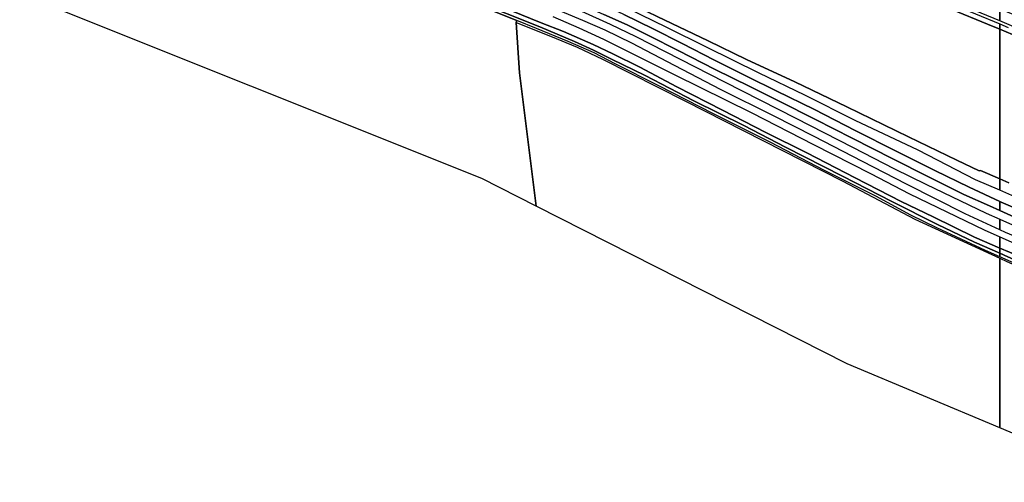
# Model space of a CAD drawing. Extents: x -26035517 to 31750492, y -9237385 to 8160032.
# Tile 204 of 256: x 18538425 to 18900342, y 3704434 to 3874370. Entities that reach past the tile are written whole.
import ezdxf

# ---------------------------------------------------------------- set-up
doc = ezdxf.new("R2010")
doc.units = 0
doc.layers.add('T-25', color=7, linetype='CONTINUOUS')

msp = doc.modelspace()

# ---------------------------------------------------------------- linework, layer by layer
at = {"layer": 'T-25', "color": 9}
for p, q in [((18898658, 3815920, 8604), (18898658, 3870890, 8852)), ((18898658, 3870890, 8852), (18905731, 3867957, 8573)), ((18902025, 3814478, 8620), (18898658, 3815920, 8604))]:
    msp.add_line(p, q, dxfattribs=at)
for points in [[(18538425, 3884030, 6447), (18696533, 3884030, 6319), (18721129, 3874103, 6322), (18720935, 3873321, 6267), (18722125, 3854853, 6300), (18728288, 3805872, 6300), (18708246, 3816031, 6610), (18538425, 3884030, 6447)], [(18898658, 3811719, 10053), (18889742, 3815594, 10060), (18868674, 3826407, 9970), (18845468, 3837384, 10003), (18826971, 3846700, 9943), (18810242, 3854726, 9970), (18790873, 3864246, 10067), (18776281, 3871470, 10037), (18761948, 3878448, 10040), (18753432, 3882454, 10160), (18749743, 3884030, 10133), (18755004, 3884030, 9109), (18762084, 3880720, 9140), (18772706, 3875558, 9143), (18791458, 3866647, 9140), (18805626, 3859732, 9203), (18823294, 3851527, 9180), (18842496, 3842340, 9127), (18865180, 3831302, 9207), (18882834, 3822783, 9210), (18891100, 3818810, 9203), (18891561, 3818960, 8570), (18898658, 3815920, 8604), (18898658, 3811719, 10053)], [(18898658, 3815920, 8604), (18891561, 3818960, 8570), (18891100, 3818810, 9203), (18882834, 3822783, 9210), (18865180, 3831302, 9207), (18842496, 3842340, 9127), (18823294, 3851527, 9180), (18805626, 3859732, 9203), (18791458, 3866647, 9140), (18772706, 3875558, 9143), (18762084, 3880720, 9140), (18755004, 3884030, 9109), (18867145, 3884030, 9080), (18867976, 3883685, 9080), (18894148, 3872761, 9030), (18898658, 3870890, 8852), (18898658, 3815920, 8604)], [(18898658, 3870890, 8852), (18894148, 3872761, 9030), (18867976, 3883685, 9080), (18867145, 3884030, 9080), (18871756, 3884030, 9887), (18871895, 3883973, 9887), (18898658, 3872876, 9928), (18898658, 3870890, 8852)], [(18898658, 3873910, 9921), (18891799, 3876818, 9910), (18874406, 3884030, 9914), (18884715, 3884030, 8238), (18898658, 3878336, 8260), (18898658, 3873910, 9921)], [(18898658, 3724396, 6608), (18842589, 3747932, 6850), (18728288, 3805872, 6300), (18722125, 3854853, 6300), (18720935, 3873321, 6267), (18733545, 3868314, 6353), (18743307, 3864228, 6300), (18752662, 3859934, 6397), (18783100, 3844467, 6323), (18811634, 3830006, 6420), (18840962, 3815038, 6487), (18867426, 3801146, 6583), (18898658, 3786718, 6710), (18898658, 3724396, 6608)], [(18898658, 3797166, 8420), (18898658, 3801144, 10152), (18918183, 3792396, 10133), (18940765, 3782617, 10057), (18958634, 3775166, 10053), (18964298, 3772716, 9980), (18965769, 3771250, 9773), (18966680, 3768856, 9163), (18964388, 3770271, 9070), (18962255, 3770497, 8570), (18946016, 3777153, 8440), (18926759, 3785265, 8447), (18911132, 3791972, 8427), (18900822, 3796175, 8417), (18898658, 3797166, 8420)], [(18898658, 3790477, 5805), (18898658, 3794636, 8242), (18921142, 3784710, 8250), (18945898, 3774740, 8280), (18960982, 3768490, 8257), (18964033, 3767479, 8680), (18965667, 3765936, 8573), (18964866, 3763008, 8260), (18963838, 3759860, 7597), (18956807, 3762413, 6743), (18931054, 3773086, 6683), (18910109, 3782197, 6607), (18898658, 3787255, 6621), (18898658, 3788557, 5785), (18901662, 3787219, 5787), (18923744, 3777628, 5757), (18940114, 3770925, 5833), (18961562, 3762080, 5763), (18961977, 3763890, 5790), (18948167, 3769546, 5790), (18934187, 3775252, 5797), (18916333, 3782940, 5847), (18902207, 3788918, 5803), (18898658, 3790477, 5805)], [(18898658, 3788557, 5785), (18898658, 3790477, 5805), (18902207, 3788918, 5803), (18916333, 3782940, 5847), (18934187, 3775252, 5797), (18948167, 3769546, 5790), (18961977, 3763890, 5790), (18961562, 3762080, 5763), (18940114, 3770925, 5833), (18923744, 3777628, 5757), (18901662, 3787219, 5787), (18898658, 3788557, 5785)], [(18898658, 3724396, 6608), (18898658, 3786718, 6710), (18901239, 3785526, 6720), (18931131, 3772406, 6710), (18955197, 3762302, 6900), (18961018, 3759647, 7240), (18960056, 3755721, 6930), (18958966, 3752794, 6930), (18956906, 3745893, 6517), (18951677, 3725069, 6597), (18946213, 3704434, 6403), (18898658, 3724396, 6608)]]:
    msp.add_polyline3d(points, close=True, dxfattribs=at)
for points in [[(18705045, 3881512, 5797), (18729567, 3871729, 5797), (18742370, 3866345, 5757), (18749353, 3863217, 5740), (18755967, 3859883, 5717), (18768281, 3853831, 5733), (18786270, 3844561, 5787), (18804571, 3835518, 5780), (18819875, 3827577, 5897), (18840864, 3816898, 5840), (18858998, 3807639, 5800), (18875767, 3799082, 5780), (18889388, 3792686, 5780), (18898658, 3788557, 5785), (18898658, 3787255, 6621), (18898658, 3787255, 6621), (18893432, 3789563, 6627), (18875487, 3797953, 6503), (18865966, 3802541, 6623), (18853060, 3809575, 6537), (18834002, 3819103, 6483), (18814576, 3829204, 6447), (18793484, 3839763, 6503), (18773357, 3850091, 6523), (18757301, 3858187, 6507), (18749565, 3862213, 6400), (18740001, 3866359, 6323), (18728405, 3871166, 6323), (18721129, 3874103, 6322), (18696533, 3884030, 6319)], [(18734394, 3875594, 8257), (18743932, 3871444, 8360), (18753015, 3867233, 8257), (18779004, 3854295, 8180), (18807501, 3840166, 8213), (18830198, 3828525, 8260), (18851205, 3817826, 8303), (18865460, 3810366, 8267), (18892946, 3797158, 8240), (18898658, 3794636, 8242), (18898658, 3790477, 5805), (18898658, 3790477, 5805), (18889405, 3794540, 5810), (18874134, 3801895, 5820), (18862417, 3807636, 5793), (18845544, 3816327, 5767), (18827785, 3825497, 5750), (18812664, 3832923, 5693), (18796785, 3841184, 5703), (18779987, 3849739, 5707), (18766404, 3856918, 5750), (18756388, 3861847, 5753), (18749221, 3865270, 5770), (18738348, 3870012, 5707), (18730115, 3873274, 5793), (18703880, 3884030, 5796)], [(18703880, 3884030, 5796), (18730115, 3873274, 5793), (18738348, 3870012, 5707), (18749221, 3865270, 5770), (18756388, 3861847, 5753), (18766404, 3856918, 5750), (18779987, 3849739, 5707), (18796785, 3841184, 5703), (18812664, 3832923, 5693), (18827785, 3825497, 5750), (18845544, 3816327, 5767), (18862417, 3807636, 5793), (18874134, 3801895, 5820), (18889405, 3794540, 5810), (18898658, 3790477, 5805), (18898658, 3788557, 5785), (18898658, 3788557, 5785), (18889388, 3792686, 5780), (18875767, 3799082, 5780), (18858998, 3807639, 5800), (18840864, 3816898, 5840), (18819875, 3827577, 5897), (18804571, 3835518, 5780), (18786270, 3844561, 5787), (18768281, 3853831, 5733), (18755967, 3859883, 5717), (18749353, 3863217, 5740), (18742370, 3866345, 5757), (18729567, 3871729, 5797), (18705045, 3881512, 5797)], [(18735437, 3884030, 10115), (18743091, 3880867, 10053), (18753168, 3876306, 10023), (18761752, 3872428, 10023), (18769808, 3868425, 10030), (18780510, 3863022, 10077), (18794035, 3856123, 10083), (18806775, 3849867, 10070), (18817605, 3844496, 10063), (18830975, 3837716, 10113), (18844393, 3830912, 10090), (18859344, 3823272, 10113), (18872270, 3816794, 10193), (18885510, 3810157, 10213), (18894886, 3806008, 10243), (18898658, 3804291, 10254)], [(18898658, 3807583, 10164), (18887376, 3812854, 10187), (18874832, 3819006, 10197), (18860590, 3826029, 10197), (18845563, 3833676, 10150), (18830519, 3841346, 10093), (18816529, 3848222, 10087), (18806063, 3853434, 10100), (18793833, 3859562, 10080), (18781945, 3865647, 10087), (18771328, 3871070, 10143), (18760448, 3876293, 10120), (18750767, 3880850, 10093), (18743302, 3884030, 10101)], [(18755004, 3884030, 9109), (18762084, 3880720, 9140), (18772706, 3875558, 9143), (18791458, 3866647, 9140), (18805626, 3859732, 9203), (18823294, 3851527, 9180), (18842496, 3842340, 9127), (18865180, 3831302, 9207), (18882834, 3822783, 9210), (18891100, 3818810, 9203)], [(18898658, 3870890, 8852), (18894148, 3872761, 9030), (18867976, 3883685, 9080), (18867145, 3884030, 9080)], [(18744910, 3877501, 9977), (18755482, 3872740, 10040), (18764926, 3868141, 9983), (18775743, 3862714, 9960), (18797510, 3851550, 9970), (18823728, 3838206, 10033), (18844519, 3827508, 10047), (18859957, 3819635, 10043), (18871520, 3813946, 10077), (18893723, 3803355, 10157), (18898658, 3801144, 10152), (18898658, 3797166, 8420), (18898658, 3797166, 8420), (18885933, 3802995, 8437), (18864414, 3813982, 8460), (18848258, 3822340, 8413), (18830490, 3831467, 8347), (18815467, 3839094, 8330), (18796250, 3848645, 8370), (18779098, 3857514, 8343), (18763391, 3865742, 8400), (18753685, 3870496, 8370), (18745445, 3874137, 8397), (18730483, 3880357, 8507)], [(18760448, 3876293, 10120), (18771328, 3871070, 10143), (18781945, 3865647, 10087), (18793833, 3859562, 10080), (18806063, 3853434, 10100), (18816529, 3848222, 10087), (18830519, 3841346, 10093), (18845563, 3833676, 10150), (18860590, 3826029, 10197), (18874832, 3819006, 10197), (18887376, 3812854, 10187), (18898658, 3807583, 10164), (18898658, 3804291, 10254), (18898658, 3804291, 10254), (18894886, 3806008, 10243), (18885510, 3810157, 10213), (18872270, 3816794, 10193), (18859344, 3823272, 10113), (18844393, 3830912, 10090), (18830975, 3837716, 10113), (18817605, 3844496, 10063), (18806775, 3849867, 10070), (18794035, 3856123, 10083), (18780510, 3863022, 10077), (18769808, 3868425, 10030), (18761752, 3872428, 10023), (18753168, 3876306, 10023)], [(18920382, 3864699, 9957), (18898658, 3873910, 9921), (18898658, 3878336, 8260), (18906761, 3875027, 8273)], [(18720935, 3873321, 6267), (18721129, 3874103, 6322)], [(18905731, 3867957, 8573), (18898658, 3870890, 8852), (18898658, 3872876, 9928), (18901818, 3871566, 9933)], [(18907227, 3867337, 9000), (18905731, 3867957, 8573), (18898658, 3870890, 8852)], [(18907543, 3807858, 10047), (18898658, 3811719, 10053), (18898658, 3815920, 8604), (18902025, 3814478, 8620)], [(19069096, 3736350, 10140), (19048395, 3744820, 10173), (19024442, 3754824, 10123), (18996008, 3766995, 10140), (18976578, 3775070, 10160), (18959751, 3781920, 10173), (18932738, 3793247, 10123), (18910593, 3802389, 10153), (18899203, 3807328, 10163), (18898658, 3807583, 10164)], [(18908084, 3800002, 10280), (18898658, 3804291, 10254), (18898658, 3807583, 10164), (18899203, 3807328, 10163), (18910593, 3802389, 10153)], [(18898658, 3804291, 10254), (18908084, 3800002, 10280), (18923145, 3793715, 10217), (18935434, 3788763, 10150), (18950546, 3782425, 10137), (18963042, 3776956, 10137), (18967765, 3774478, 10037)]]:
    msp.add_polyline3d(points, dxfattribs=at)

doc.saveas('drawing.dxf')
